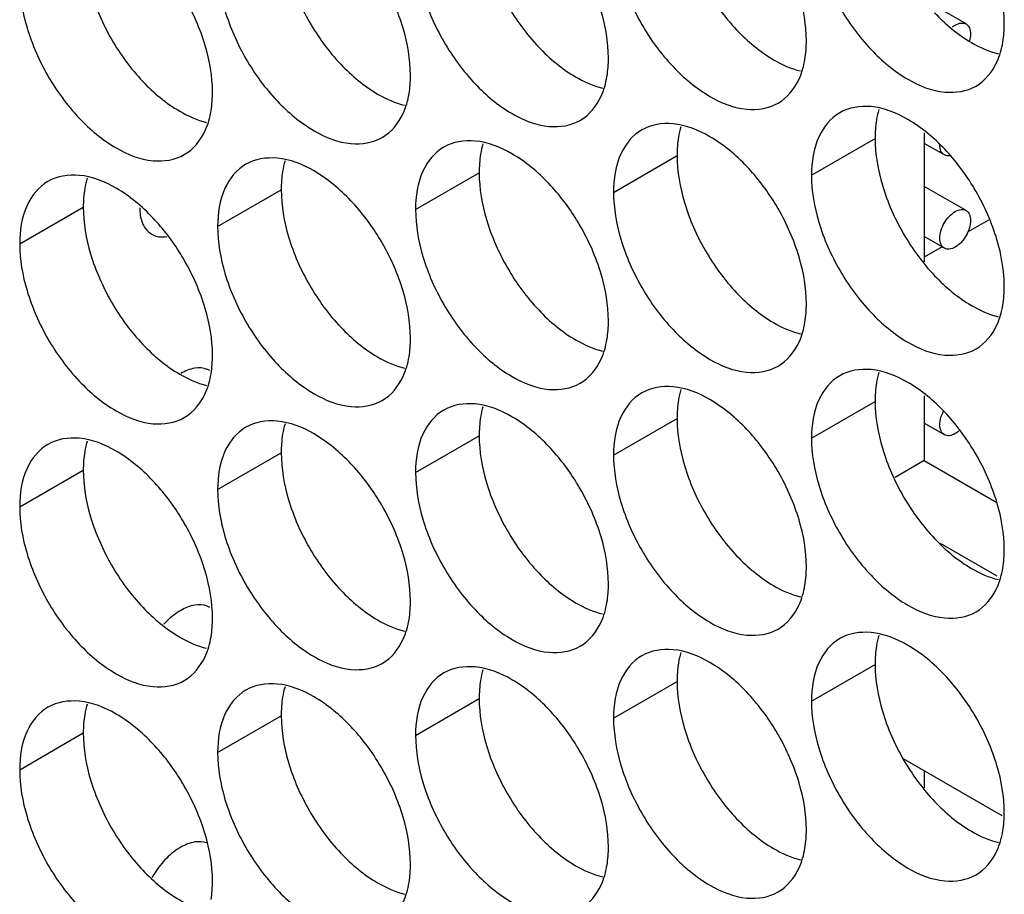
# Model space of a CAD drawing. Header units: inches. Extents: x 0 to 34, y 0 to 22.
# Tile 72 of 118: x 15.737 to 15.907, y 15.253 to 15.403. Entities that reach past the tile are written whole.
import ezdxf

# ---------------------------------------------------------------- set-up
doc = ezdxf.new("R2010")
doc.units = ezdxf.units.IN
doc.header["$LTSCALE"] = 1.87
doc.header["$MEASUREMENT"] = 0
doc.layers.get('0').update_dxf_attribs({"linetype": 'CONTINUOUS'})

msp = doc.modelspace()

# ---------------------------------------------------------------- linework, layer by layer
at = {"color": 7, "linetype": 'CONTINUOUS'}
for p, q in [((15.90023, 15.40253), (15.89325, 15.40656)), ((15.87358, 15.37647), (15.88454, 15.3828)), ((15.89648, 15.37996), (15.89302, 15.38195)), ((15.83946, 15.37351), (15.85042, 15.37984)), ((15.80534, 15.37056), (15.8163, 15.37688)), ((15.77123, 15.3676), (15.78219, 15.37393)), ((15.90023, 15.37038), (15.89302, 15.37454)), ((15.73711, 15.36464), (15.74807, 15.37097)), ((15.90408, 15.36874), (15.90049, 15.36667)), ((15.89648, 15.36389), (15.89302, 15.36588)), ((15.89608, 15.36412), (15.89302, 15.36236)), ((15.87358, 15.33116), (15.88454, 15.33749)), ((15.83946, 15.3282), (15.85042, 15.33453)), ((15.89648, 15.33174), (15.89302, 15.33373)), ((15.80534, 15.32524), (15.8163, 15.33157)), ((15.77123, 15.32228), (15.78219, 15.32861)), ((15.89302, 15.32729), (15.88799, 15.32438)), ((15.73711, 15.31933), (15.74807, 15.32565)), ((15.89577, 15.31305), (15.90553, 15.30742)), ((15.87358, 15.28584), (15.88454, 15.29217)), ((15.83946, 15.28289), (15.85042, 15.28921)), ((15.80534, 15.27993), (15.8163, 15.28626)), ((15.77123, 15.27697), (15.78219, 15.2833)), ((15.73711, 15.27401), (15.74807, 15.28034)), ((15.90647, 15.26605), (15.88934, 15.27594))]:
    msp.add_line(p, q, dxfattribs=at)
at = {"color": 3, "linetype": 'CONTINUOUS'}
for p, q in [((15.89302, 15.38378), (15.89302, 15.36154)), ((15.89302, 15.33847), (15.89302, 15.32729)), ((15.89302, 15.32729), (15.90554, 15.32007)), ((15.89302, 15.27381), (15.89302, 15.27091))]:
    msp.add_line(p, q, dxfattribs=at)
for points, knots in [([(15.85169, 15.41708), (15.85255, 15.41418), (15.855, 15.40862), (15.8586, 15.4037), (15.86068, 15.40151)], [0, 0, 0, 0, 0.499997, 1, 1, 1, 1]), ([(15.81757, 15.41413), (15.81843, 15.41122), (15.82088, 15.40566), (15.82448, 15.40074), (15.82656, 15.39855)], [0, 0, 0, 0, 0.499997, 1, 1, 1, 1]), ([(15.78345, 15.41117), (15.78431, 15.40826), (15.78677, 15.4027), (15.79036, 15.39779), (15.79244, 15.39559)], [0, 0, 0, 0, 0.499997, 1, 1, 1, 1]), ([(15.74933, 15.40821), (15.7502, 15.4053), (15.75265, 15.39974), (15.75624, 15.39483), (15.75833, 15.39263)], [0, 0, 0, 0, 0.499997, 1, 1, 1, 1]), ([(15.8948, 15.40446), (15.89668, 15.40248), (15.90008, 15.39963), (15.90417, 15.39778), (15.90581, 15.3974)], [0, 0, 0, 0, 0.619597, 1, 1, 1, 1]), ([(15.86068, 15.40151), (15.86256, 15.39952), (15.86596, 15.39667), (15.87005, 15.39482), (15.87169, 15.39444)], [0, 0, 0, 0, 0.619597, 1, 1, 1, 1]), ([(15.82656, 15.39855), (15.82844, 15.39657), (15.83184, 15.39371), (15.83593, 15.39187), (15.83757, 15.39148)], [0, 0, 0, 0, 0.619597, 1, 1, 1, 1]), ([(15.79244, 15.39559), (15.79432, 15.39361), (15.79773, 15.39076), (15.80181, 15.38891), (15.80345, 15.38852)], [0, 0, 0, 0, 0.619597, 1, 1, 1, 1]), ([(15.75833, 15.39263), (15.7602, 15.39065), (15.76361, 15.3878), (15.7677, 15.38595), (15.76933, 15.38557)], [0, 0, 0, 0, 0.619597, 1, 1, 1, 1]), ([(15.8858, 15.37473), (15.88667, 15.37182), (15.88912, 15.36626), (15.89272, 15.36135), (15.8948, 15.35915)], [0, 0, 0, 0, 0.499997, 1, 1, 1, 1]), ([(15.85169, 15.37177), (15.85255, 15.36886), (15.855, 15.3633), (15.8586, 15.35839), (15.86068, 15.35619)], [0, 0, 0, 0, 0.499997, 1, 1, 1, 1]), ([(15.81757, 15.36881), (15.81843, 15.36591), (15.82088, 15.36035), (15.82448, 15.35543), (15.82656, 15.35324)], [0, 0, 0, 0, 0.499997, 1, 1, 1, 1]), ([(15.78345, 15.36585), (15.78431, 15.36295), (15.78677, 15.35739), (15.79036, 15.35247), (15.79244, 15.35028)], [0, 0, 0, 0, 0.499997, 1, 1, 1, 1]), ([(15.74933, 15.3629), (15.7502, 15.35999), (15.75265, 15.35443), (15.75624, 15.34951), (15.75833, 15.34732)], [0, 0, 0, 0, 0.499997, 1, 1, 1, 1]), ([(15.8948, 15.35915), (15.89668, 15.35717), (15.90008, 15.35431), (15.90417, 15.35247), (15.90581, 15.35208)], [0, 0, 0, 0, 0.619597, 1, 1, 1, 1]), ([(15.86068, 15.35619), (15.86256, 15.35421), (15.86596, 15.35136), (15.87005, 15.34951), (15.87169, 15.34913)], [0, 0, 0, 0, 0.619597, 1, 1, 1, 1]), ([(15.82656, 15.35324), (15.82844, 15.35125), (15.83184, 15.3484), (15.83593, 15.34655), (15.83757, 15.34617)], [0, 0, 0, 0, 0.619597, 1, 1, 1, 1]), ([(15.79244, 15.35028), (15.79432, 15.3483), (15.79773, 15.34544), (15.80181, 15.34359), (15.80345, 15.34321)], [0, 0, 0, 0, 0.619597, 1, 1, 1, 1]), ([(15.75833, 15.34732), (15.7602, 15.34534), (15.76361, 15.34248), (15.7677, 15.34064), (15.76933, 15.34025)], [0, 0, 0, 0, 0.619597, 1, 1, 1, 1]), ([(15.8858, 15.32941), (15.88667, 15.32651), (15.88912, 15.32095), (15.89272, 15.31603), (15.8948, 15.31384)], [0, 0, 0, 0, 0.499997, 1, 1, 1, 1]), ([(15.85169, 15.32646), (15.85255, 15.32355), (15.855, 15.31799), (15.8586, 15.31307), (15.86068, 15.31088)], [0, 0, 0, 0, 0.499997, 1, 1, 1, 1]), ([(15.81757, 15.3235), (15.81843, 15.32059), (15.82088, 15.31503), (15.82448, 15.31012), (15.82656, 15.30792)], [0, 0, 0, 0, 0.499997, 1, 1, 1, 1]), ([(15.78345, 15.32054), (15.78431, 15.31763), (15.78677, 15.31207), (15.79036, 15.30716), (15.79244, 15.30496)], [0, 0, 0, 0, 0.499997, 1, 1, 1, 1]), ([(15.74933, 15.31758), (15.7502, 15.31468), (15.75265, 15.30912), (15.75624, 15.3042), (15.75833, 15.30201)], [0, 0, 0, 0, 0.499997, 1, 1, 1, 1]), ([(15.8948, 15.31384), (15.89668, 15.31185), (15.90008, 15.309), (15.90417, 15.30715), (15.90581, 15.30677)], [0, 0, 0, 0, 0.619597, 1, 1, 1, 1]), ([(15.86068, 15.31088), (15.86256, 15.3089), (15.86596, 15.30604), (15.87005, 15.3042), (15.87169, 15.30381)], [0, 0, 0, 0, 0.619597, 1, 1, 1, 1]), ([(15.82656, 15.30792), (15.82844, 15.30594), (15.83184, 15.30308), (15.83593, 15.30124), (15.83757, 15.30085)], [0, 0, 0, 0, 0.619597, 1, 1, 1, 1]), ([(15.79244, 15.30496), (15.79432, 15.30298), (15.79773, 15.30013), (15.80181, 15.29828), (15.80345, 15.2979)], [0, 0, 0, 0, 0.619597, 1, 1, 1, 1]), ([(15.75833, 15.30201), (15.7602, 15.30002), (15.76361, 15.29717), (15.7677, 15.29532), (15.76933, 15.29494)], [0, 0, 0, 0, 0.619597, 1, 1, 1, 1]), ([(15.8858, 15.2841), (15.88667, 15.28119), (15.88912, 15.27563), (15.89272, 15.27072), (15.8948, 15.26852)], [0, 0, 0, 0, 0.499997, 1, 1, 1, 1]), ([(15.85169, 15.28114), (15.85255, 15.27824), (15.855, 15.27268), (15.8586, 15.26776), (15.86068, 15.26556)], [0, 0, 0, 0, 0.499997, 1, 1, 1, 1]), ([(15.81757, 15.27818), (15.81843, 15.27528), (15.82088, 15.26972), (15.82448, 15.2648), (15.82656, 15.26261)], [0, 0, 0, 0, 0.499997, 1, 1, 1, 1]), ([(15.78345, 15.27523), (15.78431, 15.27232), (15.78677, 15.26676), (15.79036, 15.26184), (15.79244, 15.25965)], [0, 0, 0, 0, 0.499997, 1, 1, 1, 1]), ([(15.74933, 15.27227), (15.7502, 15.26936), (15.75265, 15.2638), (15.75624, 15.25889), (15.75833, 15.25669)], [0, 0, 0, 0, 0.499997, 1, 1, 1, 1]), ([(15.8948, 15.26852), (15.89668, 15.26654), (15.90008, 15.26369), (15.90417, 15.26184), (15.90581, 15.26145)], [0, 0, 0, 0, 0.619597, 1, 1, 1, 1]), ([(15.86068, 15.26556), (15.86256, 15.26358), (15.86596, 15.26073), (15.87005, 15.25888), (15.87169, 15.2585)], [0, 0, 0, 0, 0.619597, 1, 1, 1, 1]), ([(15.82656, 15.26261), (15.82844, 15.26062), (15.83184, 15.25777), (15.83593, 15.25592), (15.83757, 15.25554)], [0, 0, 0, 0, 0.619597, 1, 1, 1, 1]), ([(15.79244, 15.25965), (15.79432, 15.25767), (15.79773, 15.25481), (15.80181, 15.25297), (15.80345, 15.25258)], [0, 0, 0, 0, 0.619597, 1, 1, 1, 1]), ([(15.75833, 15.25669), (15.7602, 15.25471), (15.76361, 15.25186), (15.7677, 15.25001), (15.76933, 15.24962)], [0, 0, 0, 0, 0.619597, 1, 1, 1, 1])]:
    msp.add_open_spline(points, degree=3, knots=knots, dxfattribs=at)
at = {"color": 7, "linetype": 'CONTINUOUS'}
for points, knots in [([(15.87484, 15.41371), (15.87571, 15.41081), (15.87816, 15.40525), (15.88338, 15.39811), (15.88956, 15.39293), (15.89602, 15.39028), (15.90036, 15.39092), (15.90195, 15.39184)], [0, 0, 0, 0, 0.235115, 0.470233, 0.682481, 0.857347, 1, 1, 1, 1]), ([(15.80319, 15.4018), (15.80233, 15.4047), (15.80094, 15.40785), (15.79919, 15.41079), (15.79897, 15.41114)], [0, 0, 0, 0, 0.882712, 1, 1, 1, 1]), ([(15.84073, 15.41076), (15.84159, 15.40785), (15.84404, 15.40229), (15.84926, 15.39516), (15.85544, 15.38997), (15.8619, 15.38732), (15.86624, 15.38797), (15.86783, 15.38888)], [0, 0, 0, 0, 0.235115, 0.470233, 0.682481, 0.857347, 1, 1, 1, 1]), ([(15.76908, 15.39884), (15.76821, 15.40174), (15.76682, 15.40489), (15.76507, 15.40784), (15.76486, 15.40818)], [0, 0, 0, 0, 0.882712, 1, 1, 1, 1]), ([(15.80661, 15.4078), (15.80747, 15.40489), (15.80992, 15.39933), (15.81514, 15.3922), (15.82133, 15.38701), (15.82779, 15.38436), (15.83212, 15.38501), (15.83371, 15.38592)], [0, 0, 0, 0, 0.235115, 0.470233, 0.682481, 0.857347, 1, 1, 1, 1]), ([(15.77249, 15.40484), (15.77335, 15.40193), (15.77581, 15.39637), (15.78103, 15.38924), (15.78721, 15.38406), (15.79367, 15.3814), (15.79801, 15.38205), (15.79959, 15.38297)], [0, 0, 0, 0, 0.235115, 0.470233, 0.682481, 0.857347, 1, 1, 1, 1]), ([(15.89835, 15.40234), (15.89866, 15.40252), (15.89928, 15.40278), (15.89997, 15.40267), (15.90023, 15.40253)], [0, 0, 0, 0, 0.550728, 1, 1, 1, 1]), ([(15.90023, 15.40253), (15.90048, 15.40238), (15.90091, 15.40183), (15.90106, 15.40076), (15.90093, 15.4), (15.90082, 15.39961)], [0, 0, 0, 0, 0.276652, 0.61585, 1, 1, 1, 1]), ([(15.73837, 15.40188), (15.73924, 15.39898), (15.74169, 15.39342), (15.74691, 15.38628), (15.75309, 15.3811), (15.75955, 15.37844), (15.76389, 15.37909), (15.76548, 15.38001)], [0, 0, 0, 0, 0.235115, 0.470233, 0.682481, 0.857347, 1, 1, 1, 1]), ([(15.90195, 15.39184), (15.90353, 15.39276), (15.90555, 15.39529), (15.90638, 15.39822), (15.90657, 15.39939)], [0, 0, 0, 0, 0.608607, 1, 1, 1, 1]), ([(15.86783, 15.38888), (15.86942, 15.3898), (15.87143, 15.39233), (15.87226, 15.39526), (15.87245, 15.39643)], [0, 0, 0, 0, 0.608607, 1, 1, 1, 1]), ([(15.83371, 15.38592), (15.8353, 15.38684), (15.83732, 15.38937), (15.83814, 15.3923), (15.83833, 15.39347)], [0, 0, 0, 0, 0.608607, 1, 1, 1, 1]), ([(15.79959, 15.38297), (15.80118, 15.38388), (15.8032, 15.38641), (15.80402, 15.38935), (15.80422, 15.39052)], [0, 0, 0, 0, 0.608607, 1, 1, 1, 1]), ([(15.76548, 15.38001), (15.76706, 15.38092), (15.76908, 15.38345), (15.76991, 15.38639), (15.7701, 15.38756)], [0, 0, 0, 0, 0.608607, 1, 1, 1, 1]), ([(15.87845, 15.38723), (15.87686, 15.38631), (15.87413, 15.38289), (15.87358, 15.37872), (15.87358, 15.37647)], [0, 0, 0, 0, 0.44922, 1, 1, 1, 1]), ([(15.89656, 15.38093), (15.89468, 15.38291), (15.89083, 15.38614), (15.88611, 15.38808), (15.88384, 15.38828)], [0, 0, 0, 0, 0.548282, 1, 1, 1, 1]), ([(15.84433, 15.38427), (15.84274, 15.38336), (15.84001, 15.37993), (15.83946, 15.37576), (15.83946, 15.37351)], [0, 0, 0, 0, 0.44922, 1, 1, 1, 1]), ([(15.86244, 15.37797), (15.86056, 15.37996), (15.85671, 15.38318), (15.85199, 15.38512), (15.84972, 15.38532)], [0, 0, 0, 0, 0.548282, 1, 1, 1, 1]), ([(15.82832, 15.37502), (15.82644, 15.377), (15.82259, 15.38022), (15.81787, 15.38216), (15.8156, 15.38236)], [0, 0, 0, 0, 0.548282, 1, 1, 1, 1]), ([(15.81021, 15.38131), (15.80862, 15.3804), (15.80589, 15.37697), (15.80534, 15.3728), (15.80534, 15.37056)], [0, 0, 0, 0, 0.44922, 1, 1, 1, 1]), ([(15.89648, 15.37996), (15.89622, 15.38011), (15.8958, 15.38064), (15.8957, 15.38127), (15.8957, 15.38161)], [0, 0, 0, 0, 0.463885, 1, 1, 1, 1]), ([(15.7942, 15.37206), (15.79232, 15.37404), (15.78848, 15.37727), (15.78376, 15.37921), (15.78148, 15.3794)], [0, 0, 0, 0, 0.548282, 1, 1, 1, 1]), ([(15.89739, 15.3798), (15.89737, 15.3798), (15.89706, 15.37976), (15.89673, 15.37981), (15.89648, 15.37996)], [0, 0, 0, 0, 0.056296, 1, 1, 1, 1]), ([(15.77609, 15.37836), (15.7745, 15.37744), (15.77177, 15.37401), (15.77123, 15.36984), (15.77123, 15.3676)], [0, 0, 0, 0, 0.44922, 1, 1, 1, 1]), ([(15.74197, 15.3754), (15.74039, 15.37448), (15.73765, 15.37105), (15.73711, 15.36688), (15.73711, 15.36464)], [0, 0, 0, 0, 0.44922, 1, 1, 1, 1]), ([(15.76008, 15.3691), (15.75821, 15.37108), (15.75436, 15.37431), (15.74964, 15.37625), (15.74737, 15.37644)], [0, 0, 0, 0, 0.548282, 1, 1, 1, 1]), ([(15.90555, 15.36536), (15.90468, 15.36826), (15.9033, 15.37141), (15.90154, 15.37435), (15.90133, 15.3747)], [0, 0, 0, 0, 0.882712, 1, 1, 1, 1]), ([(15.75779, 15.37086), (15.75779, 15.37041), (15.75788, 15.36918), (15.75844, 15.36747), (15.75943, 15.36656), (15.75987, 15.3663)], [0, 0, 0, 0, 0.25905, 0.707573, 1, 1, 1, 1]), ([(15.87143, 15.3624), (15.87057, 15.3653), (15.86918, 15.36845), (15.86742, 15.3714), (15.86721, 15.37174)], [0, 0, 0, 0, 0.882712, 1, 1, 1, 1]), ([(15.89835, 15.3702), (15.89866, 15.37038), (15.89928, 15.37063), (15.89997, 15.37053), (15.90023, 15.37038)], [0, 0, 0, 0, 0.550728, 1, 1, 1, 1]), ([(15.90023, 15.37038), (15.90048, 15.37024), (15.90091, 15.36969), (15.90106, 15.36858), (15.90084, 15.36732), (15.90027, 15.36603), (15.89944, 15.36489), (15.89873, 15.36429), (15.89835, 15.36407)], [0, 0, 0, 0, 0.11765, 0.261899, 0.436986, 0.630945, 0.824906, 1, 1, 1, 1]), ([(15.83731, 15.35944), (15.83645, 15.36235), (15.83506, 15.3655), (15.8333, 15.36844), (15.83309, 15.36878)], [0, 0, 0, 0, 0.882712, 1, 1, 1, 1]), ([(15.89648, 15.36389), (15.89622, 15.36403), (15.89579, 15.36458), (15.89564, 15.36569), (15.89586, 15.36695), (15.89643, 15.36824), (15.89726, 15.36938), (15.89797, 15.36998), (15.89835, 15.3702)], [0, 0, 0, 0, 0.11765, 0.261899, 0.436986, 0.630945, 0.824906, 1, 1, 1, 1]), ([(15.87484, 15.3684), (15.87571, 15.36549), (15.87816, 15.35993), (15.88338, 15.3528), (15.88956, 15.34761), (15.89602, 15.34496), (15.90036, 15.34561), (15.90195, 15.34653)], [0, 0, 0, 0, 0.235115, 0.470233, 0.682481, 0.857347, 1, 1, 1, 1]), ([(15.75987, 15.3663), (15.76001, 15.36621), (15.76081, 15.36581), (15.76174, 15.36577), (15.76246, 15.36589)], [0, 0, 0, 0, 0.187475, 1, 1, 1, 1]), ([(15.80319, 15.35648), (15.80233, 15.35939), (15.80094, 15.36254), (15.79919, 15.36548), (15.79897, 15.36582)], [0, 0, 0, 0, 0.882712, 1, 1, 1, 1]), ([(15.84073, 15.36544), (15.84159, 15.36254), (15.84404, 15.35698), (15.84926, 15.34984), (15.85544, 15.34466), (15.8619, 15.342), (15.86624, 15.34265), (15.86783, 15.34357)], [0, 0, 0, 0, 0.235115, 0.470233, 0.682481, 0.857347, 1, 1, 1, 1]), ([(15.89835, 15.36407), (15.89804, 15.36389), (15.89742, 15.36364), (15.89673, 15.36374), (15.89648, 15.36389)], [0, 0, 0, 0, 0.550728, 1, 1, 1, 1]), ([(15.76908, 15.35352), (15.76821, 15.35643), (15.76682, 15.35958), (15.76507, 15.36252), (15.76486, 15.36286)], [0, 0, 0, 0, 0.882712, 1, 1, 1, 1]), ([(15.80661, 15.36248), (15.80747, 15.35958), (15.80992, 15.35402), (15.81514, 15.34688), (15.82133, 15.3417), (15.82779, 15.33905), (15.83212, 15.33969), (15.83371, 15.34061)], [0, 0, 0, 0, 0.235115, 0.470233, 0.682481, 0.857347, 1, 1, 1, 1]), ([(15.77249, 15.35953), (15.77335, 15.35662), (15.77581, 15.35106), (15.78103, 15.34393), (15.78721, 15.33874), (15.79367, 15.33609), (15.79801, 15.33674), (15.79959, 15.33765)], [0, 0, 0, 0, 0.235115, 0.470233, 0.682481, 0.857347, 1, 1, 1, 1]), ([(15.73837, 15.35657), (15.73924, 15.35366), (15.74169, 15.3481), (15.74691, 15.34097), (15.75309, 15.33578), (15.75955, 15.33313), (15.76389, 15.33378), (15.76548, 15.33469)], [0, 0, 0, 0, 0.235115, 0.470233, 0.682481, 0.857347, 1, 1, 1, 1]), ([(15.90195, 15.34653), (15.90353, 15.34744), (15.90555, 15.34997), (15.90638, 15.35291), (15.90657, 15.35408)], [0, 0, 0, 0, 0.608607, 1, 1, 1, 1]), ([(15.86783, 15.34357), (15.86942, 15.34448), (15.87143, 15.34701), (15.87226, 15.34995), (15.87245, 15.35112)], [0, 0, 0, 0, 0.608607, 1, 1, 1, 1]), ([(15.83371, 15.34061), (15.8353, 15.34153), (15.83732, 15.34406), (15.83814, 15.34699), (15.83833, 15.34816)], [0, 0, 0, 0, 0.608607, 1, 1, 1, 1]), ([(15.79959, 15.33765), (15.80118, 15.33857), (15.8032, 15.3411), (15.80402, 15.34403), (15.80422, 15.3452)], [0, 0, 0, 0, 0.608607, 1, 1, 1, 1]), ([(15.76986, 15.34279), (15.76971, 15.34287), (15.76892, 15.34327), (15.76709, 15.34335), (15.76561, 15.34272), (15.76486, 15.34229)], [0, 0, 0, 0, 0.09537, 0.504854, 1, 1, 1, 1]), ([(15.76548, 15.33469), (15.76706, 15.33561), (15.76908, 15.33814), (15.76991, 15.34107), (15.7701, 15.34224)], [0, 0, 0, 0, 0.608607, 1, 1, 1, 1]), ([(15.87845, 15.34191), (15.87686, 15.341), (15.87413, 15.33757), (15.87358, 15.3334), (15.87358, 15.33116)], [0, 0, 0, 0, 0.44922, 1, 1, 1, 1]), ([(15.89656, 15.33562), (15.89468, 15.3376), (15.89083, 15.34083), (15.88611, 15.34276), (15.88384, 15.34296)], [0, 0, 0, 0, 0.548282, 1, 1, 1, 1]), ([(15.86244, 15.33266), (15.86056, 15.33464), (15.85671, 15.33787), (15.85199, 15.33981), (15.84972, 15.34)], [0, 0, 0, 0, 0.548282, 1, 1, 1, 1]), ([(15.84433, 15.33896), (15.84274, 15.33804), (15.84001, 15.33461), (15.83946, 15.33044), (15.83946, 15.3282)], [0, 0, 0, 0, 0.44922, 1, 1, 1, 1]), ([(15.82832, 15.3297), (15.82644, 15.33168), (15.82259, 15.33491), (15.81787, 15.33685), (15.8156, 15.33705)], [0, 0, 0, 0, 0.548282, 1, 1, 1, 1]), ([(15.81021, 15.336), (15.80862, 15.33508), (15.80589, 15.33166), (15.80534, 15.32749), (15.80534, 15.32524)], [0, 0, 0, 0, 0.44922, 1, 1, 1, 1]), ([(15.89648, 15.33174), (15.89622, 15.33189), (15.89579, 15.33244), (15.89564, 15.33354), (15.89584, 15.3347), (15.89615, 15.33546), (15.89632, 15.3358)], [0, 0, 0, 0, 0.199801, 0.444773, 0.742118, 1, 1, 1, 1]), ([(15.77609, 15.33304), (15.7745, 15.33213), (15.77177, 15.3287), (15.77123, 15.32453), (15.77123, 15.32228)], [0, 0, 0, 0, 0.44922, 1, 1, 1, 1]), ([(15.7942, 15.32674), (15.79232, 15.32873), (15.78848, 15.33195), (15.78376, 15.33389), (15.78148, 15.33409)], [0, 0, 0, 0, 0.548282, 1, 1, 1, 1]), ([(15.89835, 15.33193), (15.89804, 15.33175), (15.89742, 15.33149), (15.89673, 15.3316), (15.89648, 15.33174)], [0, 0, 0, 0, 0.550728, 1, 1, 1, 1]), ([(15.74197, 15.33008), (15.74039, 15.32917), (15.73765, 15.32574), (15.73711, 15.32157), (15.73711, 15.31933)], [0, 0, 0, 0, 0.44922, 1, 1, 1, 1]), ([(15.76008, 15.32379), (15.75821, 15.32577), (15.75436, 15.32899), (15.74964, 15.33093), (15.74737, 15.33113)], [0, 0, 0, 0, 0.548282, 1, 1, 1, 1]), ([(15.90555, 15.32004), (15.90468, 15.32295), (15.9033, 15.3261), (15.90154, 15.32904), (15.90133, 15.32938)], [0, 0, 0, 0, 0.882712, 1, 1, 1, 1]), ([(15.87143, 15.31708), (15.87057, 15.31999), (15.86918, 15.32314), (15.86742, 15.32608), (15.86721, 15.32642)], [0, 0, 0, 0, 0.882712, 1, 1, 1, 1]), ([(15.83731, 15.31413), (15.83645, 15.31703), (15.83506, 15.32018), (15.8333, 15.32312), (15.83309, 15.32347)], [0, 0, 0, 0, 0.882712, 1, 1, 1, 1]), ([(15.87484, 15.32308), (15.87571, 15.32018), (15.87816, 15.31462), (15.88338, 15.30749), (15.88956, 15.3023), (15.89602, 15.29965), (15.90036, 15.3003), (15.90195, 15.30121)], [0, 0, 0, 0, 0.235115, 0.470233, 0.682481, 0.857347, 1, 1, 1, 1]), ([(15.80319, 15.31117), (15.80233, 15.31407), (15.80094, 15.31722), (15.79919, 15.32017), (15.79897, 15.32051)], [0, 0, 0, 0, 0.882712, 1, 1, 1, 1]), ([(15.84073, 15.32013), (15.84159, 15.31722), (15.84404, 15.31166), (15.84926, 15.30453), (15.85544, 15.29934), (15.8619, 15.29669), (15.86624, 15.29734), (15.86783, 15.29825)], [0, 0, 0, 0, 0.235115, 0.470233, 0.682481, 0.857347, 1, 1, 1, 1]), ([(15.76908, 15.30821), (15.76821, 15.31112), (15.76682, 15.31427), (15.76507, 15.31721), (15.76486, 15.31755)], [0, 0, 0, 0, 0.882712, 1, 1, 1, 1]), ([(15.80661, 15.31717), (15.80747, 15.31426), (15.80992, 15.3087), (15.81514, 15.30157), (15.82133, 15.29639), (15.82779, 15.29373), (15.83212, 15.29438), (15.83371, 15.2953)], [0, 0, 0, 0, 0.235115, 0.470233, 0.682481, 0.857347, 1, 1, 1, 1]), ([(15.77249, 15.31421), (15.77335, 15.31131), (15.77581, 15.30575), (15.78103, 15.29861), (15.78721, 15.29343), (15.79367, 15.29077), (15.79801, 15.29142), (15.79959, 15.29234)], [0, 0, 0, 0, 0.235115, 0.470233, 0.682481, 0.857347, 1, 1, 1, 1]), ([(15.73837, 15.31125), (15.73924, 15.30835), (15.74169, 15.30279), (15.74691, 15.29565), (15.75309, 15.29047), (15.75955, 15.28782), (15.76389, 15.28846), (15.76548, 15.28938)], [0, 0, 0, 0, 0.235115, 0.470233, 0.682481, 0.857347, 1, 1, 1, 1]), ([(15.90195, 15.30121), (15.90353, 15.30213), (15.90555, 15.30466), (15.90638, 15.30759), (15.90657, 15.30876)], [0, 0, 0, 0, 0.608607, 1, 1, 1, 1]), ([(15.86783, 15.29825), (15.86942, 15.29917), (15.87143, 15.3017), (15.87226, 15.30463), (15.87245, 15.3058)], [0, 0, 0, 0, 0.608607, 1, 1, 1, 1]), ([(15.76986, 15.30196), (15.76971, 15.30205), (15.76892, 15.30244), (15.76799, 15.30248), (15.76728, 15.30238)], [0, 0, 0, 0, 0.188906, 1, 1, 1, 1]), ([(15.83371, 15.2953), (15.8353, 15.29621), (15.83732, 15.29874), (15.83814, 15.30168), (15.83833, 15.30285)], [0, 0, 0, 0, 0.608607, 1, 1, 1, 1]), ([(15.76486, 15.30147), (15.76398, 15.30096), (15.76299, 15.30016), (15.76212, 15.29925), (15.76196, 15.29908)], [0, 0, 0, 0, 0.814881, 1, 1, 1, 1]), ([(15.79959, 15.29234), (15.80118, 15.29325), (15.8032, 15.29578), (15.80402, 15.29872), (15.80422, 15.29989)], [0, 0, 0, 0, 0.608607, 1, 1, 1, 1]), ([(15.89656, 15.2903), (15.89468, 15.29229), (15.89083, 15.29551), (15.88611, 15.29745), (15.88384, 15.29765)], [0, 0, 0, 0, 0.548282, 1, 1, 1, 1]), ([(15.76548, 15.28938), (15.76706, 15.2903), (15.76908, 15.29283), (15.76991, 15.29576), (15.7701, 15.29693)], [0, 0, 0, 0, 0.608607, 1, 1, 1, 1]), ([(15.87845, 15.2966), (15.87686, 15.29568), (15.87413, 15.29226), (15.87358, 15.28809), (15.87358, 15.28584)], [0, 0, 0, 0, 0.44922, 1, 1, 1, 1]), ([(15.86244, 15.28735), (15.86056, 15.28933), (15.85671, 15.29255), (15.85199, 15.29449), (15.84972, 15.29469)], [0, 0, 0, 0, 0.548282, 1, 1, 1, 1]), ([(15.84433, 15.29364), (15.84274, 15.29273), (15.84001, 15.2893), (15.83946, 15.28513), (15.83946, 15.28289)], [0, 0, 0, 0, 0.44922, 1, 1, 1, 1]), ([(15.81021, 15.29068), (15.80862, 15.28977), (15.80589, 15.28634), (15.80534, 15.28217), (15.80534, 15.27993)], [0, 0, 0, 0, 0.44922, 1, 1, 1, 1]), ([(15.82832, 15.28439), (15.82644, 15.28637), (15.82259, 15.2896), (15.81787, 15.29153), (15.8156, 15.29173)], [0, 0, 0, 0, 0.548282, 1, 1, 1, 1]), ([(15.77609, 15.28773), (15.7745, 15.28681), (15.77177, 15.28338), (15.77123, 15.27921), (15.77123, 15.27697)], [0, 0, 0, 0, 0.44922, 1, 1, 1, 1]), ([(15.7942, 15.28143), (15.79232, 15.28341), (15.78848, 15.28664), (15.78376, 15.28858), (15.78148, 15.28877)], [0, 0, 0, 0, 0.548282, 1, 1, 1, 1]), ([(15.76008, 15.27847), (15.75821, 15.28045), (15.75436, 15.28368), (15.74964, 15.28562), (15.74737, 15.28582)], [0, 0, 0, 0, 0.548282, 1, 1, 1, 1]), ([(15.74197, 15.28477), (15.74039, 15.28385), (15.73765, 15.28043), (15.73711, 15.27626), (15.73711, 15.27401)], [0, 0, 0, 0, 0.44922, 1, 1, 1, 1]), ([(15.90555, 15.27473), (15.90468, 15.27763), (15.9033, 15.28078), (15.90154, 15.28373), (15.90133, 15.28407)], [0, 0, 0, 0, 0.882712, 1, 1, 1, 1]), ([(15.87143, 15.27177), (15.87057, 15.27468), (15.86918, 15.27782), (15.86742, 15.28077), (15.86721, 15.28111)], [0, 0, 0, 0, 0.882712, 1, 1, 1, 1]), ([(15.83731, 15.26881), (15.83645, 15.27172), (15.83506, 15.27487), (15.8333, 15.27781), (15.83309, 15.27815)], [0, 0, 0, 0, 0.882712, 1, 1, 1, 1]), ([(15.87484, 15.27777), (15.87571, 15.27486), (15.87816, 15.2693), (15.88338, 15.26217), (15.88956, 15.25699), (15.89602, 15.25433), (15.90036, 15.25498), (15.90195, 15.2559)], [0, 0, 0, 0, 0.235115, 0.470233, 0.682481, 0.857347, 1, 1, 1, 1]), ([(15.80319, 15.26585), (15.80233, 15.26876), (15.80094, 15.27191), (15.79919, 15.27485), (15.79897, 15.27519)], [0, 0, 0, 0, 0.882712, 1, 1, 1, 1]), ([(15.84073, 15.27481), (15.84159, 15.27191), (15.84404, 15.26635), (15.84926, 15.25921), (15.85544, 15.25403), (15.8619, 15.25138), (15.86624, 15.25202), (15.86783, 15.25294)], [0, 0, 0, 0, 0.235115, 0.470233, 0.682481, 0.857347, 1, 1, 1, 1]), ([(15.76908, 15.2629), (15.76821, 15.2658), (15.76682, 15.26895), (15.76507, 15.27189), (15.76486, 15.27224)], [0, 0, 0, 0, 0.882712, 1, 1, 1, 1]), ([(15.80661, 15.27185), (15.80747, 15.26895), (15.80992, 15.26339), (15.81514, 15.25626), (15.82133, 15.25107), (15.82779, 15.24842), (15.83212, 15.24907), (15.83371, 15.24998)], [0, 0, 0, 0, 0.235115, 0.470233, 0.682481, 0.857347, 1, 1, 1, 1]), ([(15.77249, 15.2689), (15.77335, 15.26599), (15.77581, 15.26043), (15.78103, 15.2533), (15.78721, 15.24811), (15.79367, 15.24546), (15.79801, 15.24611), (15.79959, 15.24702)], [0, 0, 0, 0, 0.235115, 0.470233, 0.682481, 0.857347, 1, 1, 1, 1]), ([(15.73837, 15.26594), (15.73924, 15.26303), (15.74169, 15.25747), (15.74691, 15.25034), (15.75309, 15.24516), (15.75955, 15.2425), (15.76389, 15.24315), (15.76548, 15.24407)], [0, 0, 0, 0, 0.235115, 0.470233, 0.682481, 0.857347, 1, 1, 1, 1]), ([(15.90195, 15.2559), (15.90353, 15.25681), (15.90555, 15.25934), (15.90638, 15.26228), (15.90657, 15.26345)], [0, 0, 0, 0, 0.608607, 1, 1, 1, 1]), ([(15.76932, 15.26139), (15.76868, 15.26163), (15.76706, 15.26169), (15.76561, 15.26108), (15.76486, 15.26065)], [0, 0, 0, 0, 0.442287, 1, 1, 1, 1]), ([(15.76486, 15.26065), (15.76398, 15.26014), (15.76228, 15.25876), (15.76076, 15.25685), (15.76003, 15.25565), (15.75989, 15.25542)], [0, 0, 0, 0, 0.421594, 0.887971, 1, 1, 1, 1]), ([(15.86783, 15.25294), (15.86942, 15.25386), (15.87143, 15.25639), (15.87226, 15.25932), (15.87245, 15.26049)], [0, 0, 0, 0, 0.608607, 1, 1, 1, 1]), ([(15.83371, 15.24998), (15.8353, 15.2509), (15.83732, 15.25343), (15.83814, 15.25636), (15.83833, 15.25753)], [0, 0, 0, 0, 0.608607, 1, 1, 1, 1]), ([(15.79959, 15.24702), (15.80118, 15.24794), (15.8032, 15.25047), (15.80402, 15.2534), (15.80422, 15.25457)], [0, 0, 0, 0, 0.608607, 1, 1, 1, 1])]:
    msp.add_open_spline(points, degree=3, knots=knots, dxfattribs=at)
for points in [[(15.73711, 15.40995), (15.73711, 15.40723), (15.73759, 15.4045), (15.73837, 15.40188)], [(15.90681, 15.4026), (15.90681, 15.40532), (15.90633, 15.40805), (15.90555, 15.41067)], [(15.8727, 15.39964), (15.8727, 15.40236), (15.87221, 15.40509), (15.87143, 15.40771)], [(15.83858, 15.39668), (15.83858, 15.39941), (15.83809, 15.40213), (15.83731, 15.40475)], [(15.90657, 15.39939), (15.90675, 15.40045), (15.90681, 15.40153), (15.90681, 15.4026)], [(15.80446, 15.39372), (15.80446, 15.39645), (15.80397, 15.39917), (15.80319, 15.4018)], [(15.89786, 15.40201), (15.89802, 15.40213), (15.89818, 15.40224), (15.89835, 15.40234)], [(15.87245, 15.39643), (15.87263, 15.39749), (15.8727, 15.39857), (15.8727, 15.39964)], [(15.77034, 15.39077), (15.77034, 15.39349), (15.76986, 15.39622), (15.76908, 15.39884)], [(15.83833, 15.39347), (15.83851, 15.39454), (15.83858, 15.39561), (15.83858, 15.39668)], [(15.80422, 15.39052), (15.80439, 15.39158), (15.80446, 15.39266), (15.80446, 15.39372)], [(15.7701, 15.38756), (15.77027, 15.38862), (15.77034, 15.3897), (15.77034, 15.39077)], [(15.88384, 15.38828), (15.88198, 15.38844), (15.88003, 15.38814), (15.87845, 15.38723)], [(15.84972, 15.38532), (15.84786, 15.38548), (15.84592, 15.38519), (15.84433, 15.38427)], [(15.8156, 15.38236), (15.81375, 15.38252), (15.8118, 15.38223), (15.81021, 15.38131)], [(15.90133, 15.3747), (15.89995, 15.37693), (15.89836, 15.37903), (15.89656, 15.38093)], [(15.78148, 15.3794), (15.77963, 15.37956), (15.77768, 15.37927), (15.77609, 15.37836)], [(15.86721, 15.37174), (15.86583, 15.37397), (15.86424, 15.37607), (15.86244, 15.37797)], [(15.74737, 15.37644), (15.74551, 15.3766), (15.74356, 15.37631), (15.74197, 15.3754)], [(15.87358, 15.37647), (15.87358, 15.37375), (15.87406, 15.37102), (15.87484, 15.3684)], [(15.83309, 15.36878), (15.83172, 15.37101), (15.83012, 15.37311), (15.82832, 15.37502)], [(15.79897, 15.36582), (15.7976, 15.36805), (15.79601, 15.37015), (15.7942, 15.37206)], [(15.83946, 15.37351), (15.83946, 15.37079), (15.83995, 15.36806), (15.84073, 15.36544)], [(15.80534, 15.37056), (15.80534, 15.36783), (15.80583, 15.36511), (15.80661, 15.36248)], [(15.76486, 15.36286), (15.76348, 15.3651), (15.76189, 15.3672), (15.76008, 15.3691)], [(15.77123, 15.3676), (15.77123, 15.36487), (15.77171, 15.36215), (15.77249, 15.35953)], [(15.90681, 15.35728), (15.90681, 15.36001), (15.90633, 15.36273), (15.90555, 15.36536)], [(15.73711, 15.36464), (15.73711, 15.36192), (15.73759, 15.35919), (15.73837, 15.35657)], [(15.8727, 15.35432), (15.8727, 15.35705), (15.87221, 15.35977), (15.87143, 15.3624)], [(15.83858, 15.35137), (15.83858, 15.35409), (15.83809, 15.35682), (15.83731, 15.35944)], [(15.90657, 15.35408), (15.90675, 15.35514), (15.90681, 15.35622), (15.90681, 15.35728)], [(15.80446, 15.34841), (15.80446, 15.35113), (15.80397, 15.35386), (15.80319, 15.35648)], [(15.77034, 15.34545), (15.77034, 15.34818), (15.76986, 15.3509), (15.76908, 15.35352)], [(15.87245, 15.35112), (15.87263, 15.35218), (15.8727, 15.35326), (15.8727, 15.35432)], [(15.83833, 15.34816), (15.83851, 15.34922), (15.83858, 15.3503), (15.83858, 15.35137)], [(15.80422, 15.3452), (15.80439, 15.34626), (15.80446, 15.34734), (15.80446, 15.34841)], [(15.7701, 15.34224), (15.77027, 15.34331), (15.77034, 15.34438), (15.77034, 15.34545)], [(15.88384, 15.34296), (15.88198, 15.34312), (15.88003, 15.34283), (15.87845, 15.34191)], [(15.84972, 15.34), (15.84786, 15.34016), (15.84592, 15.33987), (15.84433, 15.33896)], [(15.8156, 15.33705), (15.81375, 15.33721), (15.8118, 15.33691), (15.81021, 15.336)], [(15.90133, 15.32938), (15.89995, 15.33161), (15.89836, 15.33371), (15.89656, 15.33562)], [(15.78148, 15.33409), (15.77963, 15.33425), (15.77768, 15.33396), (15.77609, 15.33304)], [(15.74737, 15.33113), (15.74551, 15.33129), (15.74356, 15.331), (15.74197, 15.33008)], [(15.86721, 15.32642), (15.86583, 15.32866), (15.86424, 15.33076), (15.86244, 15.33266)], [(15.89897, 15.33237), (15.89878, 15.3322), (15.89857, 15.33205), (15.89835, 15.33193)], [(15.83309, 15.32347), (15.83172, 15.3257), (15.83012, 15.3278), (15.82832, 15.3297)], [(15.87358, 15.33116), (15.87358, 15.32843), (15.87406, 15.32571), (15.87484, 15.32308)], [(15.83946, 15.3282), (15.83946, 15.32548), (15.83995, 15.32275), (15.84073, 15.32013)], [(15.79897, 15.32051), (15.7976, 15.32274), (15.79601, 15.32484), (15.7942, 15.32674)], [(15.80534, 15.32524), (15.80534, 15.32252), (15.80583, 15.31979), (15.80661, 15.31717)], [(15.76486, 15.31755), (15.76348, 15.31978), (15.76189, 15.32188), (15.76008, 15.32379)], [(15.77123, 15.32228), (15.77123, 15.31956), (15.77171, 15.31683), (15.77249, 15.31421)], [(15.90681, 15.31197), (15.90681, 15.31469), (15.90633, 15.31742), (15.90555, 15.32004)], [(15.73711, 15.31933), (15.73711, 15.3166), (15.73759, 15.31388), (15.73837, 15.31125)], [(15.8727, 15.30901), (15.8727, 15.31173), (15.87221, 15.31446), (15.87143, 15.31708)], [(15.83858, 15.30605), (15.83858, 15.30878), (15.83809, 15.3115), (15.83731, 15.31413)], [(15.80446, 15.3031), (15.80446, 15.30582), (15.80397, 15.30854), (15.80319, 15.31117)], [(15.90657, 15.30876), (15.90675, 15.30982), (15.90681, 15.3109), (15.90681, 15.31197)], [(15.77034, 15.30014), (15.77034, 15.30286), (15.76986, 15.30559), (15.76908, 15.30821)], [(15.87245, 15.3058), (15.87263, 15.30686), (15.8727, 15.30794), (15.8727, 15.30901)], [(15.83833, 15.30285), (15.83851, 15.30391), (15.83858, 15.30499), (15.83858, 15.30605)], [(15.76728, 15.30238), (15.76642, 15.30224), (15.76561, 15.3019), (15.76486, 15.30147)], [(15.80422, 15.29989), (15.80439, 15.30095), (15.80446, 15.30203), (15.80446, 15.3031)], [(15.7701, 15.29693), (15.77027, 15.29799), (15.77034, 15.29907), (15.77034, 15.30014)], [(15.88384, 15.29765), (15.88198, 15.29781), (15.88003, 15.29752), (15.87845, 15.2966)], [(15.84972, 15.29469), (15.84786, 15.29485), (15.84592, 15.29456), (15.84433, 15.29364)], [(15.8156, 15.29173), (15.81375, 15.29189), (15.8118, 15.2916), (15.81021, 15.29068)], [(15.78148, 15.28877), (15.77963, 15.28893), (15.77768, 15.28864), (15.77609, 15.28773)], [(15.90133, 15.28407), (15.89995, 15.2863), (15.89836, 15.2884), (15.89656, 15.2903)], [(15.86721, 15.28111), (15.86583, 15.28334), (15.86424, 15.28544), (15.86244, 15.28735)], [(15.74737, 15.28582), (15.74551, 15.28598), (15.74356, 15.28568), (15.74197, 15.28477)], [(15.87358, 15.28584), (15.87358, 15.28312), (15.87406, 15.28039), (15.87484, 15.27777)], [(15.83309, 15.27815), (15.83172, 15.28038), (15.83012, 15.28248), (15.82832, 15.28439)], [(15.83946, 15.28289), (15.83946, 15.28016), (15.83995, 15.27744), (15.84073, 15.27481)], [(15.79897, 15.27519), (15.7976, 15.27743), (15.79601, 15.27953), (15.7942, 15.28143)], [(15.80534, 15.27993), (15.80534, 15.2772), (15.80583, 15.27448), (15.80661, 15.27185)], [(15.76486, 15.27224), (15.76348, 15.27447), (15.76189, 15.27657), (15.76008, 15.27847)], [(15.77123, 15.27697), (15.77123, 15.27425), (15.77171, 15.27152), (15.77249, 15.2689)], [(15.73711, 15.27401), (15.73711, 15.27129), (15.73759, 15.26856), (15.73837, 15.26594)], [(15.90681, 15.26665), (15.90681, 15.26938), (15.90633, 15.2721), (15.90555, 15.27473)], [(15.8727, 15.2637), (15.8727, 15.26642), (15.87221, 15.26915), (15.87143, 15.27177)], [(15.83858, 15.26074), (15.83858, 15.26346), (15.83809, 15.26619), (15.83731, 15.26881)], [(15.80446, 15.25778), (15.80446, 15.2605), (15.80397, 15.26323), (15.80319, 15.26585)], [(15.90657, 15.26345), (15.90675, 15.26451), (15.90681, 15.26559), (15.90681, 15.26665)], [(15.87245, 15.26049), (15.87263, 15.26155), (15.8727, 15.26263), (15.8727, 15.2637)], [(15.77034, 15.25482), (15.77034, 15.25755), (15.76986, 15.26027), (15.76908, 15.2629)], [(15.83833, 15.25753), (15.83851, 15.25859), (15.83858, 15.25967), (15.83858, 15.26074)], [(15.80422, 15.25457), (15.80439, 15.25564), (15.80446, 15.25671), (15.80446, 15.25778)], [(15.7701, 15.25162), (15.77027, 15.25268), (15.77034, 15.25376), (15.77034, 15.25482)]]:
    msp.add_open_spline(points, degree=3, dxfattribs=at)
at = {"color": 3, "linetype": 'CONTINUOUS'}
for points in [[(15.88519, 15.38779), (15.88502, 15.38721), (15.88488, 15.38661), (15.88478, 15.38601)], [(15.88478, 15.38601), (15.88461, 15.38495), (15.88454, 15.38387), (15.88454, 15.3828)], [(15.85107, 15.38483), (15.8509, 15.38425), (15.85076, 15.38365), (15.85066, 15.38305)], [(15.85066, 15.38305), (15.85049, 15.38199), (15.85042, 15.38091), (15.85042, 15.37984)], [(15.88454, 15.3828), (15.88454, 15.38008), (15.88502, 15.37735), (15.8858, 15.37473)], [(15.81696, 15.38188), (15.81678, 15.38129), (15.81665, 15.38069), (15.81655, 15.38009)], [(15.78284, 15.37892), (15.78266, 15.37833), (15.78253, 15.37774), (15.78243, 15.37713)], [(15.81655, 15.38009), (15.81637, 15.37903), (15.8163, 15.37795), (15.8163, 15.37688)], [(15.85042, 15.37984), (15.85042, 15.37712), (15.85091, 15.37439), (15.85169, 15.37177)], [(15.78243, 15.37713), (15.78225, 15.37607), (15.78219, 15.37499), (15.78219, 15.37393)], [(15.74872, 15.37596), (15.74854, 15.37537), (15.74841, 15.37478), (15.74831, 15.37418)], [(15.8163, 15.37688), (15.8163, 15.37416), (15.81679, 15.37143), (15.81757, 15.36881)], [(15.74831, 15.37418), (15.74814, 15.37311), (15.74807, 15.37204), (15.74807, 15.37097)], [(15.78219, 15.37393), (15.78219, 15.3712), (15.78267, 15.36848), (15.78345, 15.36585)], [(15.74807, 15.37097), (15.74807, 15.36824), (15.74855, 15.36552), (15.74933, 15.3629)], [(15.88519, 15.34248), (15.88502, 15.34189), (15.88488, 15.3413), (15.88478, 15.34069)], [(15.88478, 15.34069), (15.88461, 15.33963), (15.88454, 15.33855), (15.88454, 15.33749)], [(15.85107, 15.33952), (15.8509, 15.33893), (15.85076, 15.33834), (15.85066, 15.33773)], [(15.81696, 15.33656), (15.81678, 15.33598), (15.81665, 15.33538), (15.81655, 15.33478)], [(15.85066, 15.33773), (15.85049, 15.33667), (15.85042, 15.3356), (15.85042, 15.33453)], [(15.88454, 15.33749), (15.88454, 15.33476), (15.88502, 15.33204), (15.8858, 15.32941)], [(15.81655, 15.33478), (15.81637, 15.33372), (15.8163, 15.33264), (15.8163, 15.33157)], [(15.78284, 15.3336), (15.78266, 15.33302), (15.78253, 15.33242), (15.78243, 15.33182)], [(15.85042, 15.33453), (15.85042, 15.3318), (15.85091, 15.32908), (15.85169, 15.32646)], [(15.78243, 15.33182), (15.78225, 15.33076), (15.78219, 15.32968), (15.78219, 15.32861)], [(15.8163, 15.33157), (15.8163, 15.32885), (15.81679, 15.32612), (15.81757, 15.3235)], [(15.74872, 15.33065), (15.74854, 15.33006), (15.74841, 15.32946), (15.74831, 15.32886)], [(15.74831, 15.32886), (15.74814, 15.3278), (15.74807, 15.32672), (15.74807, 15.32565)], [(15.78219, 15.32861), (15.78219, 15.32589), (15.78267, 15.32316), (15.78345, 15.32054)], [(15.74807, 15.32565), (15.74807, 15.32293), (15.74855, 15.3202), (15.74933, 15.31758)], [(15.88519, 15.29716), (15.88502, 15.29658), (15.88488, 15.29598), (15.88478, 15.29538)], [(15.85107, 15.2942), (15.8509, 15.29362), (15.85076, 15.29302), (15.85066, 15.29242)], [(15.88478, 15.29538), (15.88461, 15.29432), (15.88454, 15.29324), (15.88454, 15.29217)], [(15.85066, 15.29242), (15.85049, 15.29136), (15.85042, 15.29028), (15.85042, 15.28921)], [(15.81696, 15.29125), (15.81678, 15.29066), (15.81665, 15.29007), (15.81655, 15.28946)], [(15.88454, 15.29217), (15.88454, 15.28945), (15.88502, 15.28672), (15.8858, 15.2841)], [(15.81655, 15.28946), (15.81637, 15.2884), (15.8163, 15.28732), (15.8163, 15.28626)], [(15.85042, 15.28921), (15.85042, 15.28649), (15.85091, 15.28376), (15.85169, 15.28114)], [(15.78284, 15.28829), (15.78266, 15.2877), (15.78253, 15.28711), (15.78243, 15.28651)], [(15.78243, 15.28651), (15.78225, 15.28544), (15.78219, 15.28437), (15.78219, 15.2833)], [(15.8163, 15.28626), (15.8163, 15.28353), (15.81679, 15.28081), (15.81757, 15.27818)], [(15.74872, 15.28533), (15.74854, 15.28475), (15.74841, 15.28415), (15.74831, 15.28355)], [(15.74831, 15.28355), (15.74814, 15.28249), (15.74807, 15.28141), (15.74807, 15.28034)], [(15.78219, 15.2833), (15.78219, 15.28057), (15.78267, 15.27785), (15.78345, 15.27523)], [(15.74807, 15.28034), (15.74807, 15.27762), (15.74855, 15.27489), (15.74933, 15.27227)]]:
    msp.add_open_spline(points, degree=3, dxfattribs=at)

doc.saveas('drawing.dxf')
